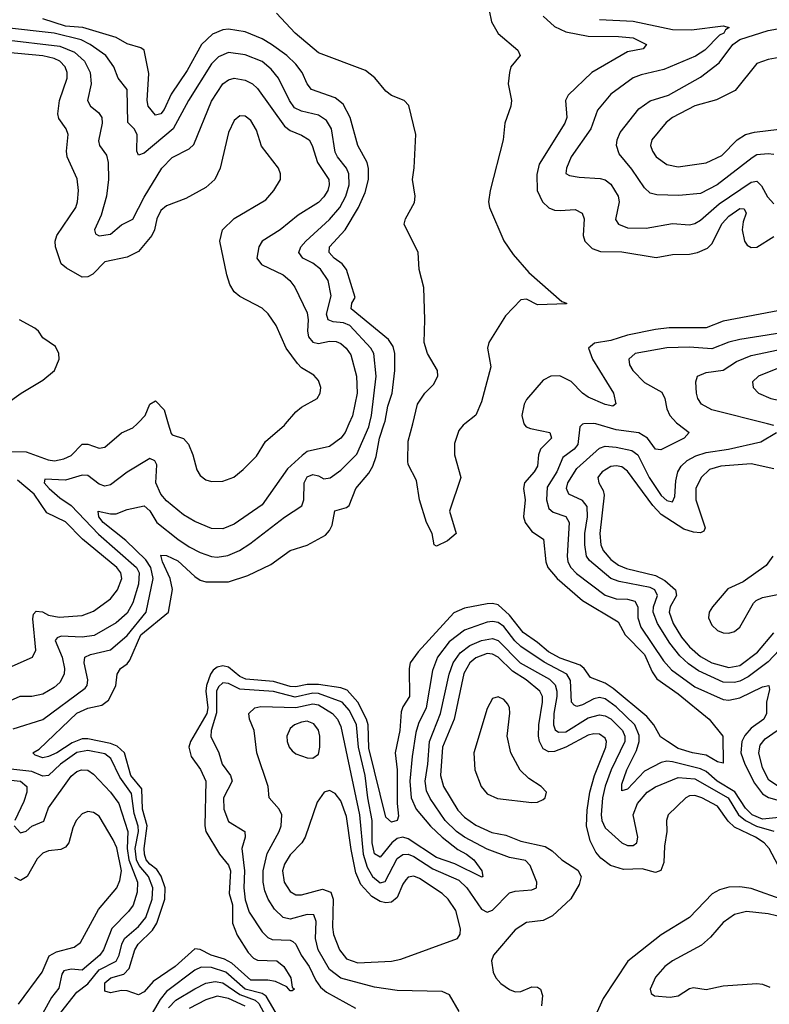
# Model space of a CAD drawing. Header units: inches. Extents: x 1694797 to 1849917, y 907313 to 1017959.
# Tile 186 of 256: x 1764307 to 1766974, y 937936 to 941438. Entities that reach past the tile are written whole.
import ezdxf

# ---------------------------------------------------------------- set-up
doc = ezdxf.new("R2010")
doc.units = ezdxf.units.IN
doc.header["$MEASUREMENT"] = 0
doc.layers.add('B7963', color=7, linetype='Continuous')
doc.layers.add('B7964', color=7, linetype='Continuous')

msp = doc.modelspace()

# ---------------------------------------------------------------- linework, layer by layer
at = {"layer": 'B7963', "color": 5}
for points, elevation in [([(1765478.2, 940000), (1765464.9, 939970), (1765450, 939949.5), (1765410, 939919.8), (1765330, 939901.5), (1765311.8, 939888.2), (1765259.6, 939840.4), (1765170, 939712.3), (1765070, 939644), (1765030, 939627), (1764990, 939628), (1764930, 939652.7), (1764890, 939676.8), (1764830, 939726.4), (1764809.3, 939750), (1764791.2, 939790), (1764795, 939855), (1764788.3, 939868.3), (1764770, 939877.6), (1764690, 939828.2), (1764630, 939783.2), (1764610, 939778.7), (1764590, 939785.5), (1764550, 939816.6), (1764530, 939817.5), (1764470, 939800.4), (1764396.6, 939803.4), (1764394.5, 939790), (1764412.1, 939770), (1764450, 939736.8), (1764490, 939710.3), (1764587.9, 939607.9), (1764723, 939490), (1764732.4, 939470), (1764729.7, 939430), (1764710, 939363.8), (1764690, 939327.4), (1764650, 939292.6), (1764572.8, 939247.2), (1764530, 939241.1), (1764454.4, 939245.6), (1764440.3, 939239.7), (1764432.9, 939230), (1764458.4, 939170), (1764466.3, 939130), (1764465.1, 939110), (1764450, 939080.1), (1764430, 939062.1), (1764390, 939039.4), (1764350, 939031.1), (1764307.3, 939030), (1764230, 938995.7)], 760), ([(1764270, 939901.8), (1764330, 939901.4), (1764408, 939872), (1764431.4, 939868.6), (1764464.3, 939875.7), (1764490, 939888), (1764530, 939927.9), (1764550, 939927.8), (1764590, 939914.3), (1764610, 939917.1), (1764670, 939968.1), (1764710, 939986.5), (1764724.9, 940000)], 780), ([(1764284.6, 938915.4), (1764390, 938949), (1764539.9, 939060.1), (1764547.6, 939070), (1764549.4, 939090), (1764536.3, 939150), (1764539.5, 939170), (1764559.6, 939180.4), (1764630, 939197.1), (1764690, 939247.2), (1764757.7, 939330), (1764781.7, 939450), (1764773.7, 939490), (1764756.3, 939516.3), (1764685.5, 939585.5), (1764604.8, 939650), (1764588.3, 939670), (1764586.9, 939690), (1764630, 939679.9), (1764650, 939680.1), (1764690, 939695.7), (1764750, 939708.7), (1764770, 939690.9), (1764795.6, 939650), (1764869.4, 939590), (1764910, 939563.4), (1764950, 939542.2), (1764990, 939528.3), (1765010, 939526.6), (1765047.9, 939532.1), (1765089.8, 939550), (1765126.5, 939573.5), (1765250, 939668.8), (1765311.3, 939708.7), (1765318.3, 939730), (1765319.6, 939790), (1765330, 939811.9), (1765350, 939819.7), (1765370, 939815.7), (1765390, 939804.6), (1765411.8, 939808.2), (1765450, 939836.2), (1765507.3, 939892.7), (1765549, 939990), (1765551.6, 940000)], 740), ([(1766101.4, 940000), (1766109.2, 939990), (1766124.4, 939984.4), (1766193, 939970), (1766199.3, 939950), (1766159.9, 939910), (1766152.8, 939890), (1766149.7, 939850), (1766138.2, 939830), (1766103.4, 939790), (1766099.6, 939770), (1766106.3, 939730), (1766099.4, 939670), (1766105.2, 939650), (1766130, 939617.2), (1766171.5, 939590), (1766179.2, 939510), (1766187, 939490), (1766219.7, 939450), (1766310, 939371.7), (1766436.1, 939296.1), (1766461.7, 939250), (1766530, 939180.4), (1766557.9, 939117.9), (1766573.9, 939093.9), (1766650, 939040.1), (1766760.2, 938950), (1766809.1, 938890), (1766810, 938793.2), (1766790, 938798.3), (1766750, 938821.8), (1766700.9, 938830), (1766650, 938845.8), (1766611.8, 938870), (1766587.3, 938887.3), (1766564.1, 938930), (1766539, 938959), (1766418.5, 939058.5), (1766390, 939078.2), (1766337.9, 939097.9), (1766315.9, 939130), (1766301.7, 939141.7), (1766230, 939167), (1766189.1, 939189.1), (1766150, 939223.1), (1766098.5, 939258.5), (1766050, 939320.2), (1766010, 939356.3), (1765990, 939361.5), (1765970, 939359.6), (1765890, 939345.1), (1765851.9, 939328.1), (1765724.5, 939190), (1765696.6, 939150), (1765692.6, 939130), (1765694.6, 939030), (1765670, 938994.4), (1765664.1, 938975.9), (1765659.4, 938910), (1765643.5, 938830), (1765650.3, 938770), (1765650.1, 938650.1), (1765655.2, 938604.8), (1765650.2, 938590), (1765630, 938584.2), (1765610, 938601.7), (1765550, 938847.1), (1765546.7, 938930), (1765541.6, 938950), (1765510.4, 939010.4), (1765472.9, 939052.9), (1765450, 939061), (1765370, 939073.5), (1765330, 939073.7), (1765290, 939064.8), (1765270, 939066.3), (1765210, 939083.9), (1765111.8, 939091.8), (1765090, 939102), (1765050, 939134.9), (1765030, 939140), (1765010, 939135.3), (1764996.2, 939123.7), (1764986.1, 939110), (1764972.4, 939070), (1764970, 939050), (1764977.1, 938990), (1764972.6, 938970), (1764914.9, 938870), (1764909.2, 938850), (1764917.1, 938817.1), (1764951.1, 938771.1), (1764969.7, 938730), (1764965.9, 938570), (1764969.7, 938550), (1765017.7, 938470), (1765050.4, 938430.4), (1765057.7, 938410), (1765052.7, 938330), (1765063.9, 938290), (1765064.6, 938224.6), (1765081.4, 938181.4), (1765120, 938120), (1765139.7, 938099.7), (1765153.1, 938093.1), (1765222, 938090), (1765246.7, 938070), (1765272, 938030), (1765277.3, 937997.3), (1765284.7, 937990), (1765276.3, 937983.7), (1765270, 937983.7), (1765257.4, 937997.4), (1765217, 938017), (1765190, 938022), (1765130, 938021.5), (1765062.4, 938082.4), (1765036.3, 938096.3), (1764988.2, 938110), (1764950, 938131.1), (1764930, 938132.5), (1764860.5, 938070), (1764782.7, 938017.3), (1764750, 937980.5), (1764730, 937969.7), (1764690, 937983.7), (1764670, 937984.5), (1764630, 937976.9), (1764610, 937982.7), (1764610, 938011.7), (1764631.8, 938030), (1764677.6, 938042.4), (1764696.8, 938063.2), (1764717.3, 938130), (1764728.5, 938150), (1764780.3, 938199.7), (1764795.2, 938224.8), (1764824, 938310), (1764824.6, 938350), (1764811, 938391), (1764795.2, 938415.2), (1764770, 938434.3), (1764757.8, 938450), (1764750.9, 938470), (1764749.8, 938490), (1764761.1, 938570), (1764744.3, 938630), (1764742, 938702), (1764702.5, 938750), (1764680.3, 938830), (1764654.3, 938854.3), (1764630, 938863.8), (1764550, 938879.7), (1764530, 938879.8), (1764493.7, 938866.3), (1764439.5, 938830), (1764410, 938817.2), (1764390, 938811.9), (1764362.2, 938822.2), (1764354, 938830), (1764376.4, 938843.6), (1764510, 938970.8), (1764550, 938989.2), (1764599.9, 939000.1), (1764623, 939017), (1764649, 939069), (1764654, 939110), (1764666.3, 939130), (1764690, 939147.2), (1764699.6, 939160.4), (1764738.6, 939250), (1764836.7, 939330), (1764850.6, 939410.6), (1764842.8, 939450), (1764815.6, 939510), (1764810, 939533.4), (1764830, 939532.5), (1764870, 939513.6), (1764930, 939457.1), (1764950, 939444.1), (1764970, 939438.9), (1765050, 939438.3), (1765119.5, 939460.5), (1765200.4, 939499.6), (1765270, 939549.4), (1765330, 939568.8), (1765395.2, 939604.8), (1765410, 939620.7), (1765419.5, 939640.5), (1765428.6, 939691.4), (1765470, 939702.6), (1765479.8, 939710), (1765503.2, 939770), (1765550, 939824.4), (1765564.2, 939850), (1765575.6, 939884.4), (1765586.9, 939950), (1765604.5, 940000)], 720), ([(1764836.1, 940000), (1764846.1, 939966.1), (1764850, 939961.1), (1764890, 939948.7), (1764907.5, 939927.5), (1764923.2, 939890), (1764937.2, 939837.2), (1764950, 939816.4), (1764970, 939801.7), (1764990, 939795.6), (1765030, 939796.5), (1765068.9, 939811.1), (1765102.3, 939837.7), (1765150, 939884.9), (1765182.4, 939937.6), (1765250, 939995.9), (1765253.5, 940000)], 780), ([(1765891.1, 940000), (1765884.9, 939995.1), (1765870, 939977), (1765853.8, 939930), (1765854.6, 939890), (1765876.4, 939810), (1765836.4, 939690), (1765860.7, 939610), (1765830, 939584.7), (1765790, 939565.2), (1765782, 939570), (1765775.1, 939610), (1765755.3, 939650), (1765729.7, 939730), (1765719.1, 939799.1), (1765690, 939855.3), (1765687.9, 939867.9), (1765690, 939938.8), (1765705.5, 940000)], 680), ([(1766314, 940000), (1766310, 939999.8), (1766300.7, 939990), (1766293, 939927), (1766280.4, 939910), (1766239.9, 939880.1), (1766217.9, 939830), (1766184.3, 939775.7), (1766181.6, 939730), (1766190, 939699.3), (1766205.9, 939685.9), (1766250.4, 939670.4), (1766262.7, 939650), (1766255.4, 939530), (1766258.1, 939510), (1766267.8, 939490), (1766288.5, 939468.5), (1766390, 939391.5), (1766430, 939377.7), (1766470, 939377.2), (1766496.2, 939370), (1766506.5, 939350), (1766506.4, 939310), (1766517.2, 939277.2), (1766597.5, 939157.5), (1766626, 939126), (1766710, 939064.7), (1766810, 939019.9), (1766830, 939017.3), (1766870, 939025.3), (1766950, 939065.1), (1766972.2, 939070), (1766975.1, 939055.1), (1766964.1, 939010), (1766964.2, 938970), (1766954.8, 938950), (1766910, 938917.5), (1766887.6, 938892.4), (1766876.1, 938870), (1766873.3, 938830), (1766887, 938790), (1766922, 938722), (1766950, 938684.8), (1766971.4, 938671.4), (1767010, 938660.4)], 740), ([(1766649.1, 940000), (1766689, 939970), (1766671.4, 939950), (1766588.3, 939908.3), (1766570, 939909.8), (1766541.1, 939950), (1766510, 939968.9), (1766430, 939979.5), (1766357.1, 940000)], 740), ([(1766990, 939994.3), (1766967.6, 940000)], 760), ([(1767030, 939216.3), (1766970, 939153.5), (1766899.3, 939100.7), (1766870, 939084.9), (1766850, 939079.8), (1766810, 939081.8), (1766722.3, 939122.3), (1766686.6, 939146.6), (1766655.8, 939175.8), (1766620.7, 939220.7), (1766576.8, 939290), (1766561.4, 939330), (1766562.7, 939350), (1766576.3, 939390), (1766566.8, 939410), (1766550, 939418.2), (1766439.7, 939439.7), (1766410, 939449.7), (1766334.4, 939514.4), (1766324.5, 939530), (1766318, 939570), (1766318.5, 939610), (1766327.6, 939670), (1766325.8, 939705.8), (1766310, 939728.1), (1766261.4, 939750), (1766253.3, 939770), (1766258, 939790), (1766290, 939841.6), (1766370, 939913.8), (1766390, 939921.2), (1766430, 939917.9), (1766485.6, 939905.6), (1766506.4, 939890), (1766547.4, 939810), (1766590, 939745), (1766610, 939727.6), (1766630, 939723.2), (1766638.2, 939741.8), (1766642.1, 939797.9), (1766649.2, 939830), (1766660.4, 939850), (1766681.6, 939870), (1766713.1, 939886.9), (1766750, 939899), (1766829.2, 939910.8), (1766944.1, 939935.9), (1767000.3, 939970)], 760), ([(1766990, 939840.1), (1766910, 939857.8), (1766801.6, 939850), (1766761.9, 939838.1), (1766731.5, 939810), (1766712.6, 939770), (1766713.5, 939730), (1766746.6, 939630), (1766741.1, 939618.9), (1766730, 939612.8), (1766704.8, 939615.2), (1766670, 939626.1), (1766590, 939678.3), (1766559.5, 939710), (1766470, 939832.5), (1766450, 939846.9), (1766430, 939851.6), (1766410, 939848.3), (1766379.8, 939830), (1766370, 939817.4), (1766364.8, 939810), (1766367.5, 939790), (1766383, 939763), (1766386.9, 939746.9), (1766371.5, 939610), (1766375.1, 939570), (1766383.2, 939550), (1766410, 939517.3), (1766437.5, 939497.5), (1766466.2, 939486.2), (1766570, 939461.1), (1766602.6, 939442.6), (1766640.8, 939410), (1766644.3, 939390), (1766621.3, 939350), (1766617.8, 939330), (1766632.6, 939290), (1766662, 939242), (1766690, 939207.5), (1766730, 939172.8), (1766769.9, 939149.9), (1766830, 939133.9), (1766870, 939141), (1766931.9, 939188.1), (1766990, 939256.5)], 780), ([(1764270, 939134.2), (1764352.8, 939170), (1764365.2, 939194.8), (1764353.6, 939306.4), (1764356.9, 939323.1), (1764366, 939334), (1764388.8, 939331.2), (1764410, 939320.2), (1764447.7, 939312.3), (1764530, 939318.5), (1764570, 939334.4), (1764630, 939378.1), (1764655.8, 939410), (1764671.1, 939450), (1764667.5, 939470), (1764653.3, 939490), (1764530.8, 939590), (1764470, 939652.1), (1764404.1, 939684.1), (1764359.3, 939750), (1764299.5, 939799.5)], 780), ([(1766987, 939530), (1766963.6, 939496.4), (1766881.7, 939438.3), (1766827, 939413), (1766771.9, 939350), (1766760.5, 939330), (1766758, 939310), (1766770, 939284.1), (1766790, 939265.3), (1766810, 939257), (1766830, 939255.6), (1766850, 939262.1), (1766870, 939277.7), (1766917.6, 939362.4), (1766928.2, 939371.8), (1766950, 939382.7), (1767010, 939394.5)], 820), ([(1767010, 938599.9), (1766950, 938594.8), (1766913.7, 938610), (1766890, 938633.3), (1766851.8, 938691.8), (1766789.4, 938729.4), (1766750, 938763.3), (1766730, 938773.4), (1766630, 938798.3), (1766610, 938800.1), (1766590, 938795.6), (1766530, 938764.7), (1766470, 938701.3), (1766450, 938695.1), (1766450, 938718.7), (1766467, 938770), (1766501.4, 938838.6), (1766511.8, 938870), (1766511.8, 938891.8), (1766495.7, 938930), (1766430, 938994.1), (1766390, 939021.7), (1766370, 939026.9), (1766350, 939022.1), (1766310, 939001.2), (1766290, 938995.5), (1766279.9, 938999.9), (1766270.8, 939010.8), (1766267.2, 939087.2), (1766254.5, 939110), (1766172.9, 939152.9), (1766090, 939208.1), (1766068.7, 939228.7), (1766030, 939279.8), (1766010, 939293.7), (1765990, 939297.6), (1765970, 939294.8), (1765890, 939266.8), (1765835.1, 939224.9), (1765794.4, 939170), (1765776.5, 939123.5), (1765753, 938990), (1765725.9, 938934.1), (1765717.3, 938902.7), (1765703.3, 938816.7), (1765695.7, 938730), (1765699.8, 938670), (1765718.5, 938630), (1765769.2, 938569.2), (1765810, 938530.6), (1765866.2, 938486.2), (1765897.3, 938470), (1765922.6, 938450), (1765951.9, 938410), (1765955.3, 938390), (1765952, 938388), (1765855.8, 938435.8), (1765790, 938457.9), (1765690, 938523.8), (1765670, 938529.7), (1765650, 938525), (1765631.2, 938510), (1765590, 938458.6), (1765570, 938470.7), (1765561.1, 938510), (1765560.9, 938590), (1765545.4, 938670), (1765536.4, 938750), (1765512.9, 938850), (1765505.1, 938930), (1765481, 938981), (1765454.7, 939010), (1765370, 939041.1), (1765350, 939042.6), (1765288, 939028), (1765210, 939048), (1765090, 939057.2), (1765050, 939076.7), (1765030, 939079.2), (1765015, 939065), (1765008, 939050), (1765007.2, 938972.8), (1764989.1, 938910), (1764987.9, 938887.9), (1765015.3, 938830), (1765027.5, 938790), (1765057.1, 938750), (1765062.9, 938730), (1765032.1, 938670), (1765034, 938630), (1765050, 938586.4), (1765108.1, 938550), (1765109.4, 938530), (1765098, 938490), (1765107.2, 938410), (1765104.7, 938350), (1765110, 938307.2), (1765123.6, 938263.6), (1765170, 938193.5), (1765190, 938173.2), (1765205.9, 938165.9), (1765270, 938164), (1765279.5, 938159.5), (1765289.8, 938149.8), (1765308.8, 938110), (1765337.3, 938070), (1765360.6, 938020.6), (1765377.1, 937997.1), (1765399.3, 937979.3), (1765502.5, 937922.5)], 740), ([(1765871.3, 937910), (1765836, 937970), (1765810, 937981.6), (1765650, 937984.8), (1765570, 937997.2), (1765450, 938028.3), (1765410, 938059.9), (1765369.7, 938130), (1765359.8, 938170), (1765361.9, 938230), (1765353.7, 938253.7), (1765330, 938255.5), (1765270, 938238.3), (1765245, 938245), (1765214.4, 938274.4), (1765191.9, 938310), (1765179.9, 938339.9), (1765173.6, 938370), (1765173.8, 938410), (1765187.4, 938472.6), (1765231, 938550), (1765237.4, 938570), (1765239.8, 938610), (1765230.1, 938630.1), (1765195.5, 938670), (1765191, 938710), (1765151.3, 938830), (1765141.3, 938910), (1765124.9, 938950), (1765122.7, 938970), (1765143.7, 938990), (1765165, 938995), (1765290, 938992), (1765350, 939004.8), (1765370, 939001), (1765419.9, 938970), (1765438.4, 938950), (1765450, 938924), (1765516.5, 938610), (1765529.6, 938470), (1765543.6, 938423.6), (1765562.4, 938390), (1765590, 938367.7), (1765607.4, 938372.6), (1765650, 938454.7), (1765670, 938469.2), (1765690, 938469.3), (1765710, 938461), (1765777.3, 938417.3), (1765870, 938377.1), (1765898.5, 938350), (1765950, 938274.2), (1765970, 938263.6), (1765990, 938270.5), (1766050, 938332), (1766070, 938338.7), (1766130, 938343.4), (1766145.7, 938350), (1766147.7, 938370), (1766123.4, 938430), (1766107, 938447), (1766050, 938458.4), (1765970, 938487.9), (1765890, 938529.8), (1765861.2, 938550), (1765821.1, 938590), (1765768.2, 938668.2), (1765755.1, 938695.1), (1765749.5, 938730), (1765759.7, 938790), (1765765.6, 938870), (1765804.8, 938970), (1765835.4, 939110), (1765849.2, 939150), (1765874.4, 939185.6), (1765908.6, 939211.4), (1765950, 939230), (1765990, 939237.3), (1766010, 939229.9), (1766088.1, 939150), (1766191.8, 939091.8), (1766212.1, 939072.1), (1766218.5, 939050), (1766217.9, 939030), (1766207.7, 938970), (1766206.7, 938930), (1766212.6, 938912.6), (1766223.8, 938903.8), (1766250, 938905), (1766330, 938954.2), (1766370, 938965.3), (1766390, 938962.1), (1766410, 938951.4), (1766452, 938910), (1766460.2, 938890), (1766459.9, 938870), (1766411.8, 938770), (1766390, 938711.8), (1766381.2, 938670), (1766376.4, 938610), (1766378.4, 938590), (1766390, 938563.4), (1766450, 938510.4), (1766470, 938500.9), (1766490, 938500.1), (1766502.7, 938510), (1766506.4, 938530), (1766489.7, 938610), (1766505, 938650), (1766539.3, 938690), (1766570, 938709), (1766650, 938742.7), (1766710, 938737.6), (1766828.1, 938670), (1766864.3, 938610), (1766889.3, 938589.3), (1766928.9, 938568.9), (1766990, 938551.7)], 760), ([(1767006.2, 938430), (1766973.9, 938490), (1766956.1, 938510), (1766925.4, 938530), (1766850, 938566), (1766827.5, 938587.5), (1766790, 938640.1), (1766734.5, 938670), (1766710, 938678.4), (1766690, 938677.3), (1766677.4, 938670), (1766614.6, 938610), (1766608.8, 938590), (1766609.5, 938550), (1766601.4, 938498.6), (1766599.3, 938440.7), (1766588.8, 938411.2), (1766570, 938404.5), (1766522.5, 938417.5), (1766455.5, 938415.5), (1766409.9, 938429.9), (1766375.2, 938455.2), (1766356.9, 938476.9), (1766337, 938517), (1766323.6, 938570), (1766326.1, 938626.1), (1766335.9, 938690), (1766352.8, 938750), (1766393.2, 938850), (1766395.1, 938870), (1766390, 938882.2), (1766370, 938896.7), (1766350, 938897.7), (1766330, 938892.6), (1766250, 938850.2), (1766210, 938834.8), (1766190, 938834.1), (1766170, 938844.7), (1766156.6, 938870), (1766153.3, 938890), (1766154.7, 938930), (1766168, 939010), (1766167.2, 939030), (1766157.9, 939050), (1766109.6, 939089.6), (1766060.6, 939120.6), (1766010, 939170.2), (1765990, 939181.4), (1765970, 939183.1), (1765930, 939167.6), (1765909.4, 939150), (1765888.1, 939111.9), (1765852.7, 938950), (1765811.7, 938850), (1765804.9, 938750), (1765815.7, 938710), (1765866.4, 938626.4), (1765890, 938601.7), (1765930, 938572.6), (1765987.2, 938547.2), (1766037.2, 938537.2), (1766090, 938516.1), (1766177.1, 938497.1), (1766201.9, 938481.9), (1766235.8, 938450), (1766292.7, 938412.7), (1766304.6, 938390), (1766298.4, 938361.6), (1766268.8, 938311.2), (1766202.8, 938250), (1766170, 938234), (1766110, 938227.3), (1766070, 938200.8), (1765993.4, 938110), (1765986.3, 938090), (1765991.6, 938050), (1766001.5, 938030), (1766019.5, 938010), (1766050, 937988.2), (1766070, 937979.7), (1766090, 937981), (1766130, 937997.4), (1766150, 937997), (1766160.2, 937990), (1766166.9, 937966.9), (1766164.2, 937930)], 780), ([(1767006.9, 938710), (1766973.3, 938733.3), (1766950, 938776.8), (1766936.6, 938830), (1766942.1, 938857.9), (1766960.1, 938879.9), (1767060.4, 938950)], 760), ([(1764441.1, 937890), (1764510, 937978.6), (1764550, 938008.2), (1764590, 938057.9), (1764650.3, 938089.7), (1764661.1, 938110), (1764670.3, 938149.7), (1764680.1, 938170), (1764730, 938212.3), (1764755.5, 938244.5), (1764779.1, 938310), (1764780.7, 938350), (1764765.5, 938390), (1764732.2, 938430), (1764723.1, 938450), (1764718.1, 938490), (1764730.4, 938550), (1764729.3, 938569.3), (1764714.9, 938614.9), (1764705.4, 938685.4), (1764663.8, 938743.8), (1764631.2, 938810), (1764610, 938827), (1764550, 938838.5), (1764510, 938831.7), (1764452.7, 938790), (1764410, 938749.9), (1764390, 938747.5), (1764350, 938764), (1764210, 938779.8)], 740), ([(1764230, 938737.6), (1764310, 938729.1), (1764332.2, 938710), (1764332.1, 938690), (1764322.5, 938657.5), (1764289.9, 938589.9)], 760), ([(1764288.1, 938570), (1764310, 938546), (1764330, 938551.6), (1764350.8, 938569.2), (1764392.6, 938587.4), (1764410, 938635), (1764490, 938747.5), (1764510, 938763.4), (1764527, 938770), (1764550, 938768.4), (1764570, 938753.8), (1764630, 938690.4), (1764660.6, 938650), (1764692.4, 938550), (1764689.6, 938490), (1764695.9, 938450), (1764726.9, 938370), (1764725.2, 938334.8), (1764711.1, 938288.9), (1764694.5, 938265.5), (1764635, 938205), (1764606, 938130), (1764592.6, 938110), (1764530, 938057.5), (1764490, 938060.4), (1764464.8, 938055.2), (1764457.3, 938042.7), (1764447, 937993), (1764420.2, 937959.8), (1764390, 937904.8)], 760), ([(1764303.5, 937936.5), (1764386.8, 938050), (1764411.9, 938108.1), (1764438.1, 938121.9), (1764501, 938139), (1764524.1, 938155.9), (1764587.6, 938272.4), (1764652.6, 938350), (1764664, 938376), (1764669.9, 938410.1), (1764652.8, 938492.8), (1764640.4, 938520.4), (1764590, 938605), (1764570, 938618.3), (1764550, 938621), (1764530, 938613.2), (1764508.1, 938590), (1764496.1, 938563.9), (1764482.1, 938510), (1764470, 938494.2), (1764453.5, 938486.5), (1764410, 938481.1), (1764390, 938473.1), (1764370, 938452.9), (1764333.9, 938390), (1764310, 938375.9), (1764290, 938387.1)], 780), ([(1767030, 938305.5), (1766910, 938347.3), (1766870, 938353.5), (1766830, 938352.5), (1766796.7, 938343.3), (1766771.4, 938328.6), (1766690, 938244.4), (1766590, 938183.2), (1766471, 938089), (1766383.1, 937956.9), (1766343.8, 937870)], 820), ([(1767030, 938242.8), (1766970, 938257.8), (1766893.8, 938266.2), (1766850, 938255.6), (1766810, 938226.6), (1766764.9, 938175.1), (1766733.3, 938146.7), (1766630.3, 938090), (1766602.9, 938070), (1766570, 938032.3), (1766550.3, 937990), (1766554.4, 937974.4), (1766566.4, 937966.4), (1766621.5, 937961.5), (1766650, 937965.9), (1766690, 937992), (1766704.6, 937995.4), (1766750, 937988.8), (1766810, 938001), (1766930, 938009.2), (1766950, 938007.4), (1766976.6, 937996.6)], 840), ([(1765228.1, 937890), (1765184.5, 937964.5), (1765170, 937974.7), (1765109.2, 937989.2), (1765040.2, 938050), (1764990, 938067.1), (1764952.6, 938067.4), (1764930, 938057.5), (1764830, 937980.8), (1764806.9, 937953.1), (1764746.9, 937850)], 740), ([(1764837.2, 937922.8), (1764863.1, 937950), (1764930, 937990.9), (1764970, 938010.6), (1765002.8, 938017.2), (1765030, 938012.1), (1765090.3, 937970.3), (1765144.7, 937950), (1765158.5, 937938.5), (1765227.7, 937810)], 760), ([(1765109.5, 937929.5), (1765050, 937956.7), (1765010, 937964.7), (1764970, 937951.1), (1764910, 937920.4)], 780)]:
    msp.add_lwpolyline(points, dxfattribs=dict(at, elevation=elevation))
for points, elevation in [([(1766010, 939029.8), (1765990, 939023.8), (1765970, 938987.6), (1765923.1, 938830), (1765927, 938770), (1765949.6, 938710), (1765970, 938683.8), (1766007.4, 938667.4), (1766130, 938653.7), (1766150, 938655.2), (1766170, 938663.8), (1766176.8, 938670), (1766181.4, 938690), (1766163.1, 938710), (1766119.1, 938739.1), (1766088.5, 938768.5), (1766054.4, 938830), (1766042, 938890), (1766050.8, 938970.8), (1766050.4, 938990), (1766043.9, 939003.9), (1766030, 939019.8)], 820), ([(1765330, 938942.9), (1765310, 938939.4), (1765285.2, 938930), (1765270, 938916.8), (1765258.1, 938890), (1765258.4, 938870), (1765265.5, 938850), (1765277, 938837), (1765290, 938826.8), (1765330, 938812.9), (1765350, 938811.5), (1765370, 938825.5), (1765375, 938850), (1765374.9, 938890), (1765370, 938910.9), (1765353.9, 938933.9)], 780), ([(1765410, 938696), (1765390.2, 938689.8), (1765365.7, 938654.3), (1765323.4, 938530), (1765311.3, 938510), (1765270, 938467.7), (1765250, 938434.4), (1765242.9, 938410), (1765247.7, 938370), (1765270, 938336.6), (1765290, 938325.6), (1765310, 938325.2), (1765385, 938345), (1765414.1, 938334.1), (1765422.9, 938310), (1765420.7, 938210), (1765424, 938184), (1765444.9, 938130), (1765470, 938097.3), (1765510, 938083.8), (1765630, 938089.1), (1765663.6, 938096.4), (1765865.6, 938170), (1765874.8, 938185.2), (1765876, 938204), (1765858.5, 938270), (1765831.7, 938310), (1765809.9, 938330), (1765730, 938383.3), (1765710, 938391.5), (1765690, 938388.2), (1765681.1, 938378.9), (1765670, 938363.4), (1765650, 938316.2), (1765630, 938299.3), (1765610, 938297.2), (1765590, 938301.9), (1765559.7, 938319.7), (1765521.6, 938361.6), (1765503.3, 938403.3), (1765486.4, 938486.4), (1765470, 938604), (1765450, 938659.3), (1765430, 938686)], 780)]:
    msp.add_lwpolyline(points, close=True, dxfattribs=dict(at, elevation=elevation))
at = {"layer": 'B7964', "color": 5}
for points, elevation in [([(1765977.3, 941470), (1765985.4, 941430), (1766010, 941388.3), (1766079.4, 941330), (1766088.3, 941310), (1766055.2, 941270), (1766050.1, 941249.9), (1766044.8, 941210), (1766056.7, 941150), (1766055, 941130), (1766034, 941070), (1766027.6, 941010), (1765980.7, 940830), (1765975.6, 940790), (1765979.4, 940770), (1766030, 940651.7), (1766062.9, 940602.9), (1766119.1, 940539.1), (1766235.8, 940435.8), (1766252.7, 940430), (1766253, 940427), (1766150, 940424.1), (1766110, 940443.6), (1766090, 940440.9), (1766036, 940384), (1765976.8, 940290), (1765971.2, 940270), (1765983.5, 940203.5), (1765950, 940078.5), (1765930, 940031.5), (1765891.1, 940000)], 680), ([(1765604.5, 940000), (1765608, 940010), (1765617.3, 940062.7), (1765632.5, 940110), (1765641.9, 940190), (1765641.9, 940250), (1765635.7, 940275.7), (1765619.8, 940299.8), (1765486.6, 940410), (1765488.9, 940430), (1765501.3, 940450), (1765470, 940548.9), (1765454.6, 940570), (1765425.6, 940590), (1765408.6, 940610), (1765409.9, 940630), (1765465.6, 940690), (1765513.2, 940770), (1765536.4, 940823.6), (1765547.9, 940870), (1765548.5, 940908.5), (1765543.4, 940930), (1765509.9, 940990), (1765483.1, 941090), (1765457.9, 941137.9), (1765430, 941160.1), (1765345.2, 941190), (1765330.5, 941210), (1765312.7, 941250), (1765290, 941279.6), (1765257.9, 941310), (1765203.8, 941350), (1765170, 941369.6), (1765110, 941394.4), (1765050, 941404.3), (1765030, 941401.6), (1764993.3, 941386.7), (1764953.8, 941350), (1764903.3, 941256.7), (1764846.7, 941173.3), (1764821, 941119), (1764810, 941102.6), (1764790, 941098.2), (1764764.2, 941130), (1764761.3, 941150), (1764766.4, 941246.4), (1764750, 941329.6), (1764738.2, 941338.2), (1764690, 941351.6), (1764650, 941374.8), (1764532.4, 941410), (1764470, 941415.2), (1764390, 941441.4)], 720), ([(1765705.5, 940000), (1765723.2, 940070), (1765748.5, 940110), (1765780.1, 940139.9), (1765795.3, 940170), (1765793.6, 940190), (1765757.8, 940250), (1765745.9, 940290), (1765749.1, 940370), (1765745.8, 940485.8), (1765729, 940549), (1765724.8, 940610), (1765675.6, 940710), (1765680.2, 940730), (1765711.9, 940788.1), (1765714.8, 940810), (1765705.1, 940870), (1765711.2, 940911.2), (1765716.7, 941030), (1765692.3, 941132.3), (1765675.7, 941150), (1765630, 941168.3), (1765610, 941183.5), (1765570.8, 941230.8), (1765537.4, 941257.4), (1765370, 941320.2), (1765287.9, 941390), (1765221.4, 941461.4)], 680), ([(1766169.7, 941450), (1766210, 941414.2), (1766250, 941395.2), (1766330, 941378.9), (1766438.4, 941378.4), (1766490, 941372.9), (1766538, 941350), (1766525.7, 941334.3), (1766470, 941323.1), (1766342.7, 941250), (1766258.4, 941170), (1766249.3, 941150), (1766253.9, 941090), (1766247.2, 941070), (1766155.8, 940924.2), (1766147.2, 940887.2), (1766148.4, 940830), (1766167, 940790), (1766190, 940768.7), (1766210, 940760.3), (1766230, 940758.9), (1766283.1, 940763.1), (1766309, 940750), (1766315.3, 940730), (1766312.2, 940670), (1766318, 940650), (1766343.8, 940623.8), (1766373.5, 940613.5), (1766450, 940612.2), (1766571.5, 940591.5), (1766630, 940602.3), (1766690, 940604.2), (1766718.7, 940610), (1766754.5, 940625.5), (1766770, 940640.4), (1766807.1, 940712.9), (1766830, 940739), (1766870, 940765.9), (1766885.5, 940765.5), (1766892.6, 940750), (1766881.2, 940718.8), (1766877.4, 940690), (1766885.9, 940650), (1766895.8, 940635.8), (1766910, 940627.3), (1766930, 940628.8), (1766990, 940667.1)], 720), ([(1766370, 941438.6), (1766490, 941433), (1766630, 941402.9), (1766697.7, 941402.3), (1766810, 941416.1), (1766832, 941410), (1766818.1, 941401.9), (1766812.1, 941390), (1766797.3, 941382.7), (1766745.1, 941330), (1766711.6, 941308.4), (1766598.8, 941261.2), (1766518.1, 941241.9), (1766490, 941231), (1766410, 941172.8), (1766363.7, 941116.3), (1766339.9, 941050), (1766268.9, 940950), (1766252.6, 940910), (1766250.4, 940890.4), (1766263.2, 940883.2), (1766297.6, 940877.6), (1766373.2, 940873.2), (1766390, 940868.3), (1766410, 940852.4), (1766436.8, 940810), (1766439.8, 940790), (1766426.9, 940726.9), (1766437.3, 940710), (1766470, 940697.9), (1766536.5, 940696.5), (1766630, 940713.5), (1766690, 940708.3), (1766710, 940713.2), (1766730, 940724.7), (1766796.6, 940783.4), (1766910, 940860.1), (1766930, 940864.1), (1766946.9, 940846.9), (1766968.2, 940808.2), (1766990, 940783.1)], 740), ([(1765551.6, 940000), (1765559.3, 940030), (1765575.9, 940170), (1765567.6, 940250), (1765556.9, 940270), (1765482.2, 940350), (1765459.9, 940359.9), (1765423, 940363), (1765405.3, 940370), (1765399, 940390), (1765415.9, 940455.9), (1765404.6, 940510), (1765377.5, 940550), (1765350, 940572.1), (1765314.4, 940590), (1765300.5, 940610), (1765308.1, 940630), (1765325, 940650), (1765410, 940726.9), (1765446.3, 940770), (1765467.7, 940810), (1765479, 940850), (1765478.7, 940890), (1765469.9, 940910), (1765438.1, 940950), (1765430, 940967), (1765416.6, 941050), (1765399.3, 941079.3), (1765370, 941098.5), (1765310, 941112.8), (1765284.7, 941124.7), (1765267.3, 941150), (1765227.9, 941230), (1765202, 941262), (1765170, 941289), (1765110, 941312.9), (1765050, 941321.1), (1765014.8, 941305.2), (1764990, 941281.1), (1764907.6, 941150), (1764853.7, 941050), (1764750, 940963.2), (1764730, 940955.6), (1764724, 940970), (1764725.6, 941030), (1764714.6, 941050), (1764692.5, 941072.5), (1764689.9, 941190), (1764657.7, 941230), (1764642.8, 941270), (1764613.2, 941310), (1764558.4, 941350), (1764526.5, 941366.5), (1764430, 941389.5), (1764250, 941409.5)], 740), ([(1766990, 940958.8), (1766970, 940961.2), (1766930, 940956.6), (1766912.9, 940947.1), (1766788.6, 940850), (1766730, 940819.2), (1766652.6, 940812.6), (1766574.6, 940814.6), (1766550, 940821), (1766530, 940840.2), (1766485.7, 940905.7), (1766440.8, 940960.8), (1766430.6, 940990), (1766433, 941010), (1766443.5, 941036.5), (1766510, 941120.6), (1766550, 941149.3), (1766615.9, 941170), (1766730, 941233.4), (1766795.9, 941284.1), (1766844.5, 941350), (1766870, 941367.6), (1766970, 941399.3), (1767030, 941410.6)], 760), ([(1764250, 941367), (1764450, 941343.8), (1764502.1, 941322.1), (1764538.1, 941290), (1764557.9, 941250), (1764561.9, 941210), (1764548.7, 941150), (1764558.9, 941130), (1764588.1, 941108.1), (1764599.2, 941090), (1764600.9, 941070), (1764587.5, 941007.5), (1764591.4, 940990), (1764616.3, 940956.3), (1764621.6, 940930), (1764623.2, 940870), (1764616, 940810), (1764597.3, 940742.7), (1764573.1, 940690), (1764576.6, 940676.6), (1764590, 940668.6), (1764630, 940674.9), (1764670, 940708), (1764710, 940728.5), (1764750, 940806.7), (1764813.1, 940910), (1764850, 940947.3), (1764910, 940978.5), (1764926.5, 940993.5), (1764990, 941148), (1765030, 941209.9), (1765050, 941224.3), (1765070, 941229.9), (1765110, 941223.1), (1765135.2, 941210), (1765153.3, 941193.3), (1765250, 941059.1), (1765270, 941043.4), (1765310, 941027.4), (1765337.3, 941010), (1765348.1, 940990), (1765366.5, 940930), (1765406.9, 940870), (1765408.9, 940850), (1765403.9, 940830), (1765390, 940807.4), (1765370, 940787.8), (1765297.8, 940742.2), (1765234.2, 940690), (1765169.5, 940650.5), (1765158.1, 940630), (1765151.3, 940590), (1765167.2, 940567.2), (1765244.8, 940530), (1765268.3, 940510), (1765286.5, 940486.5), (1765330, 940394.7), (1765334, 940370), (1765331, 940330), (1765335.2, 940310), (1765350, 940290.4), (1765370, 940286.1), (1765410, 940294.1), (1765433, 940293), (1765450, 940286.4), (1765469.2, 940270), (1765486, 940246), (1765505.7, 940170), (1765507.7, 940110), (1765491.1, 940028.9), (1765478.2, 940000)], 760), ([(1765253.5, 940000), (1765290, 940042.8), (1765310, 940059.2), (1765365.6, 940090), (1765376.9, 940110), (1765379.2, 940130), (1765370, 940155.1), (1765353.4, 940173.4), (1765310, 940199.8), (1765295.5, 940215.5), (1765255.5, 940270), (1765219.8, 940350), (1765191.6, 940391.6), (1765170, 940411.9), (1765090, 940453.1), (1765070.4, 940470.4), (1765055.4, 940495.4), (1765044.4, 940530), (1765019.8, 940650), (1765029, 940690), (1765070, 940730.2), (1765183.2, 940796.8), (1765211.9, 940830), (1765234.8, 940870), (1765235.1, 940890), (1765227.7, 940910), (1765167.6, 940987.6), (1765150, 941045.1), (1765130, 941079.8), (1765110, 941094.4), (1765090, 941095.8), (1765070, 941078.9), (1765050, 941036.2), (1765020.8, 940910), (1765001.8, 940870), (1764970, 940840.7), (1764898.1, 940801.9), (1764830, 940775.5), (1764810, 940759), (1764795.8, 940730), (1764786.9, 940690), (1764777.5, 940670), (1764730, 940612.8), (1764690, 940592.8), (1764610, 940576.3), (1764567, 940533), (1764550, 940523), (1764530, 940522.4), (1764473.6, 940553.6), (1764454.9, 940570), (1764435, 940630), (1764433.8, 940650), (1764439.2, 940670), (1764507.1, 940770), (1764513.5, 940790), (1764516.9, 940830), (1764511.7, 940871.7), (1764475.7, 940950), (1764473.5, 940970), (1764480.2, 941030), (1764472.3, 941050), (1764447, 941087), (1764443.3, 941103.3), (1764449, 941150), (1764476.4, 941230), (1764476.3, 941250), (1764469, 941270), (1764450.4, 941290), (1764430, 941299.9), (1764389.4, 941309.4), (1764250, 941322.9)], 780), ([(1767010, 941303.1), (1766970, 941296.4), (1766930, 941282), (1766853.5, 941186.5), (1766786.6, 941153.4), (1766710, 941131.4), (1766630, 941089.4), (1766607.3, 941072.7), (1766556, 941010), (1766552.1, 940990), (1766558.8, 940970), (1766572.2, 940950), (1766610, 940922.6), (1766650, 940915), (1766750, 940929), (1766805.1, 940954.9), (1766859.8, 941010), (1766890, 941029.6), (1766921.9, 941038.1), (1767010, 941047.9)], 780), ([(1767030, 940407.2), (1766810, 940365.5), (1766750, 940341.4), (1766618.2, 940341.8), (1766570, 940336.2), (1766470, 940315.9), (1766410, 940297), (1766352.4, 940287.6), (1766331.6, 940270), (1766344.9, 940230), (1766420.2, 940110), (1766428.1, 940071.9), (1766417.1, 940062.9), (1766390, 940068.7), (1766330, 940095.5), (1766309.7, 940109.7), (1766270, 940150.8), (1766228.8, 940171.2), (1766197.1, 940170), (1766170, 940155.8), (1766110, 940086.6), (1766101.7, 940070), (1766093.5, 940030), (1766100.8, 940000.8), (1766101.4, 940000)], 720), ([(1764257.6, 940070), (1764313, 940110), (1764390, 940155.8), (1764430.7, 940190), (1764447.6, 940230), (1764446.2, 940250), (1764434.9, 940274.9), (1764390, 940306.3), (1764374.7, 940330), (1764361, 940341), (1764306.2, 940370)], 820), ([(1767250, 940361), (1766870, 940300.7), (1766830, 940290.8), (1766770, 940267.3), (1766690, 940273.1), (1766610, 940270.3), (1766497.6, 940250), (1766475, 940230), (1766476.6, 940210), (1766489.4, 940190), (1766530, 940147.5), (1766592.5, 940112.5), (1766603.3, 940090), (1766610, 940054), (1766620.4, 940030), (1766643.9, 940003.9), (1766649.1, 940000)], 740), ([(1766967.6, 940000), (1766770.1, 940050.1), (1766733, 940070), (1766720.5, 940090), (1766715.9, 940110), (1766713, 940150), (1766718.9, 940170), (1766750, 940182.8), (1766810, 940190.7), (1766857.3, 940222.7), (1766910, 940243.3), (1767170, 940298.4)], 760), ([(1767597.2, 940000), (1767570, 940054.8), (1767490, 940126.6), (1767410, 940139.4), (1767374.9, 940154.9), (1767356, 940176), (1767327.1, 940227.1), (1767310, 940235), (1767250, 940240.1), (1767190, 940238.7), (1767103.8, 940216.2), (1767010, 940199), (1766935.6, 940170), (1766914.9, 940150), (1766916.9, 940130), (1766936.5, 940110), (1766979.5, 940090), (1767030, 940079.6), (1767150, 940077), (1767190, 940068.1), (1767216.4, 940056.4), (1767235.3, 940035.3), (1767243.6, 940010), (1767245.1, 940000)], 780), ([(1764724.9, 940000), (1764730, 940004.6), (1764753.2, 940030), (1764770, 940070.5), (1764790, 940081.7), (1764821.3, 940050), (1764836.1, 940000)], 780), ([(1766357.1, 940000), (1766350, 940002), (1766314, 940000)], 740)]:
    msp.add_lwpolyline(points, dxfattribs=dict(at, elevation=elevation))

doc.saveas('drawing.dxf')
